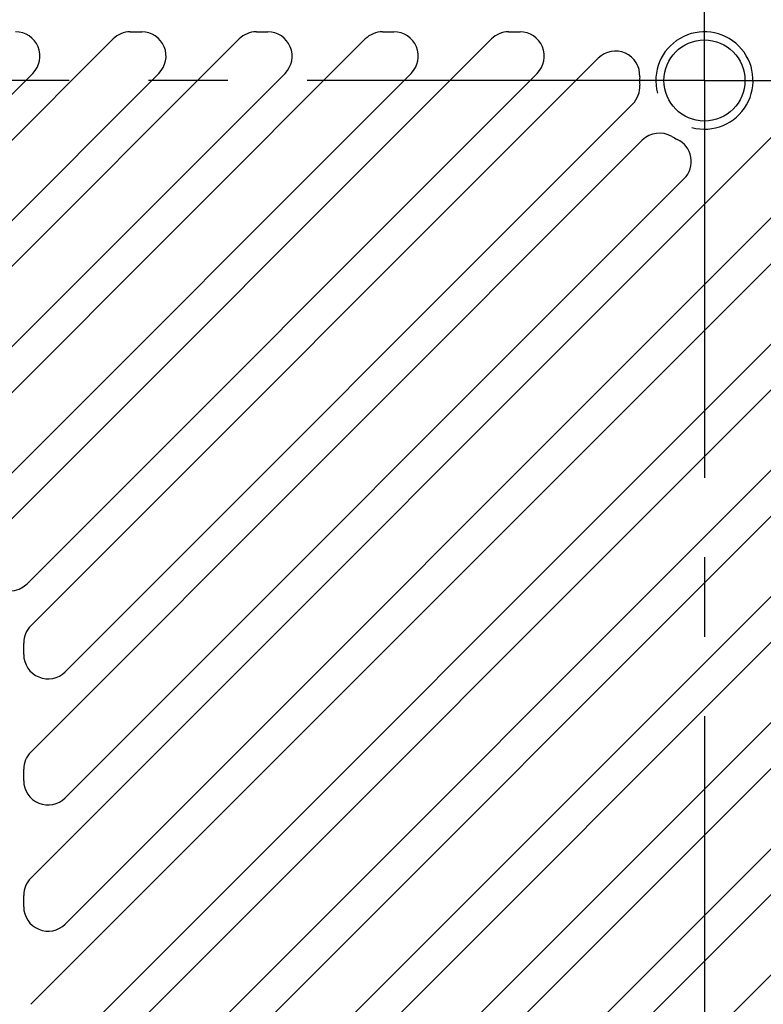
# Model space of a CAD drawing. Header units: millimetres. Extents: x 97 to 455, y 99 to 378.
# Tile 8 of 16: x 296 to 319, y 237 to 267. Entities that reach past the tile are written whole.
import ezdxf
from ezdxf.enums import TextEntityAlignment as Align

# ---------------------------------------------------------------- set-up
doc = ezdxf.new("R2010")
doc.units = ezdxf.units.MM
doc.header["$LTSCALE"] = 32.67
doc.linetypes.add('CENTER', pattern=[0.6, 0.375, -0.075, 0.075, -0.075])
doc.layers.get('0').update_dxf_attribs({"linetype": 'CONTINUOUS'})
for name, color, linetype in [('00_COMPONENTS', 7, 'CONTINUOUS'), ('20_ALL_FEATURES', 7, 'CONTINUOUS'), ('51__DRAFT_DIMS', 7, 'CONTINUOUS')]:
    doc.layers.add(name, color=color, linetype=linetype)
doc.styles.get("Standard").update_dxf_attribs({"font": 'simfang.ttf'})
doc.dimstyles.new('DIMSTYLE_2', dxfattribs={"dimtxt": 3, "dimasz": 3, "dimexe": 2.5, "dimexo": 0.5, "dimgap": 0.75, "dimtad": 1, "dimlfac": 2, "dimdsep": 46, "dimtxsty": 'STANDARD', "dimblk": '_FILLED', "dimblk1": '_FILLED', "dimblk2": '_FILLED', "dimcen": 0.09, "dimclrt": 3, "dimazin": 2, "dimtp": 0.3, "dimtm": 0.3, "dimtfac": 1, "dimtofl": 0, "dimtmove": 0, "dimatfit": 3, "dimldrblk": '_FILLED', "dimfxl": 1, "dimtolj": 1, "dimarcsym": 0})

# ---------------------------------------------------------------- blocks, each defined once
blk = doc.blocks.new('_FILLED')
at = {"color": 0, "linetype": 'ByBlock'}
blk.add_solid([(0, 0), (-1, 0.167), (-1, -0.167)], dxfattribs=at)
blk = doc.blocks.new('*D3')
at = {"layer": '51__DRAFT_DIMS', "color": 4}
for p, q in [((291.78, 265.957), (291.78, 283.208)), ((317.28, 265.957), (317.28, 283.208)), ((291.78, 280.708), (304.53, 280.708)), ((317.28, 280.708), (304.53, 280.708))]:
    blk.add_line(p, q, dxfattribs=at)
at = {"layer": '51__DRAFT_DIMS', "color": 4, "xscale": 3, "yscale": 3, "zscale": 3, "rotation": 180}
blk.add_blockref('_FILLED', (291.78, 280.708), dxfattribs=at)
at = {"layer": '51__DRAFT_DIMS', "color": 4, "xscale": 3, "yscale": 3, "zscale": 3}
blk.add_blockref('_FILLED', (317.28, 280.708), dxfattribs=at)
at = {"layer": '51__DRAFT_DIMS', "color": 3}
blk.add_text('51', height=3, dxfattribs=at).set_placement((304.53, 281.458), align=Align.CENTER)

msp = doc.modelspace()

# ---------------------------------------------------------------- linework, layer by layer
at = {"layer": '00_COMPONENTS', "color": 7}
for p, q in [((299.5669, 266.9566), (299.9205, 266.9566)), ((303.4569, 266.9566), (303.8105, 266.9566)), ((307.3469, 266.9566), (307.7005, 266.9566)), ((311.2369, 266.9566), (311.5905, 266.9566)), ((290.2495, 257.9499), (299.0366, 266.737)), ((291.2558, 255.0662), (302.9266, 266.737)), ((293.2008, 253.1212), (306.8166, 266.737)), ((295.1458, 251.1762), (310.7066, 266.737)), ((296.4995, 240.8599), (322.3766, 266.737)), ((296.4995, 236.9699), (326.1934, 266.6637)), ((296.4995, 248.6399), (314.004, 266.1444)), ((291.3102, 260.4257), (296.5608, 265.6763)), ((291.3102, 256.5357), (300.4508, 265.6763)), ((292.4933, 253.8287), (304.3408, 265.6763)), ((294.4383, 251.8837), (308.2308, 265.6763)), ((296.3833, 249.9387), (312.1208, 265.6763)), ((297.5602, 239.4457), (323.7908, 265.6763)), ((297.5602, 235.5557), (326.9531, 264.9486)), ((297.5602, 247.2257), (315.067, 264.7325)), ((296.4995, 233.0799), (327.3066, 263.887)), ((296.4995, 244.7499), (315.3622, 263.6126)), ((297.5602, 243.3357), (316.6552, 262.4306)), ((297.5602, 231.6657), (326.9531, 261.0586)), ((296.4995, 229.1899), (327.3066, 259.997)), ((297.5602, 227.7757), (326.9531, 257.1686)), ((296.4995, 225.2999), (327.3066, 256.107)), ((297.5602, 223.8857), (326.9531, 253.2786)), ((296.4995, 221.4099), (327.3066, 252.217)), ((297.5602, 219.9957), (326.9531, 249.3886)), ((296.2799, 247.756), (296.2799, 248.1095)), ((296.4995, 217.5199), (327.3066, 248.327)), ((297.5602, 216.1057), (326.9531, 245.4986)), ((296.2799, 243.866), (296.2799, 244.2195)), ((296.2799, 239.976), (296.2799, 240.3295))]:
    msp.add_line(p, q, dxfattribs=at)
msp.add_circle((317.2799, 265.4566), 1.25, dxfattribs=at)
for centre, radius, start, end in [((296.0305, 266.2066), 0.75, 315, 90), ((299.5669, 266.2066), 0.75, 90, 135), ((299.9205, 266.2066), 0.75, 315, 90), ((303.4569, 266.2066), 0.75, 90, 135), ((303.8105, 266.2066), 0.75, 315, 90), ((307.3469, 266.2066), 0.75, 90, 135), ((307.7005, 266.2066), 0.75, 315, 90), ((311.2369, 266.2066), 0.75, 90, 135), ((311.5905, 266.2066), 0.75, 315, 90), ((314.5344, 265.6141), 0.75, 356.71838, 135), ((317.2799, 265.4566), 2, 176.71838, 184.04124), ((314.5367, 265.2628), 0.75, 315, 4.04124), ((315.8925, 263.0822), 0.75, 59.70308, 135), ((317.2799, 265.4566), 2, 239.70308, 245.16464), ((316.1248, 262.961), 0.75, 315, 65.16464), ((295.8529, 250.4691), 0.75, 225, 315), ((297.0299, 248.1095), 0.75, 135, 180), ((297.0299, 247.756), 0.75, 180, 315), ((297.0299, 244.2195), 0.75, 135, 180), ((297.0299, 243.866), 0.75, 180, 315), ((297.0299, 240.3295), 0.75, 135, 180), ((297.0299, 239.976), 0.75, 180, 315)]:
    msp.add_arc(centre, radius, start, end, dxfattribs=at)
at = {"layer": '00_COMPONENTS', "color": 4}
msp.add_arc((317.2799, 265.4566), 1.5, 255, 195, dxfattribs=at)
at = {"layer": '20_ALL_FEATURES', "color": 1, "linetype": 'CENTER'}
for q in [(317.2799, 269.9566), (293.9227, 265.4566), (317.2799, 200.0011), (321.7799, 265.4566)]:
    msp.add_line((317.2799, 265.4566), q, dxfattribs=at)

# ---------------------------------------------------------------- dimensions: what is measured, and where the dimension line sits
at = {"layer": '51__DRAFT_DIMS', "color": 4}
dim = msp.add_linear_dim(base=(317.2799, 280.7084), p1=(291.7799, 265.4566), p2=(317.2799, 265.4566), dimstyle='DIMSTYLE_2', dxfattribs=at)
dim.commit()
dim.dimension.update_dxf_attribs({"geometry": '*D3', "text_midpoint": (304.4039, 280.7084), "dimtype": 160})

doc.saveas('drawing.dxf')
